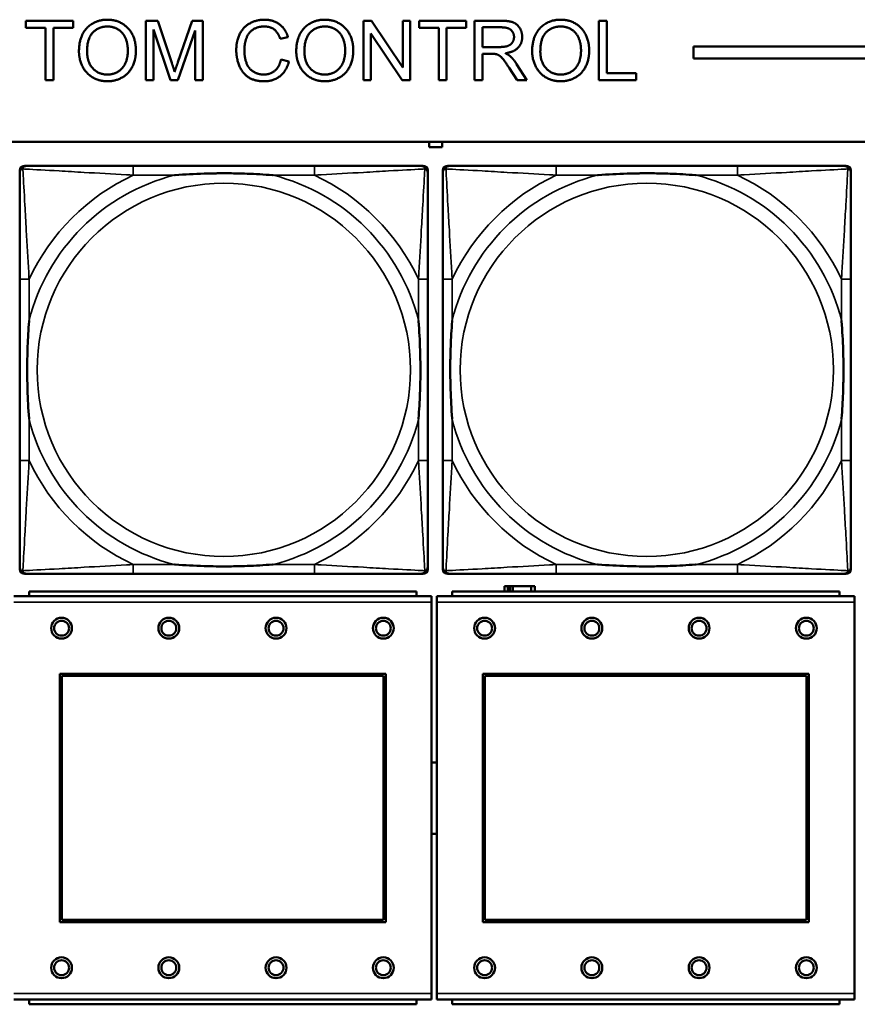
# Model space of a CAD drawing. Header units: inches. Extents: x 1.9 to 64.4, y 1.6 to 69.2.
# Tile 127 of 256: x 33.8 to 35.2, y 45.9 to 47.5. Entities that reach past the tile are written whole.
import ezdxf

# ---------------------------------------------------------------- set-up
doc = ezdxf.new("R2010")
doc.units = ezdxf.units.IN
doc.header["$MEASUREMENT"] = 0
doc.layers.add('Visible (ANSI)', color=7, linetype='Continuous', lineweight=50)
doc.layers.add('Visible Narrow (ANSI)', color=7, linetype='Continuous', lineweight=35)

msp = doc.modelspace()

# ---------------------------------------------------------------- linework, layer by layer
at = {"layer": 'Visible (ANSI)'}
for p, q in [((33.817, 47.5077), (33.817, 47.5195)), ((33.817, 47.5195), (33.8963, 47.5195)), ((33.8499, 47.5077), (33.817, 47.5077)), ((33.8499, 47.4195), (33.8499, 47.5077)), ((33.8963, 47.5077), (33.8632, 47.5077)), ((33.8632, 47.5077), (33.8632, 47.4195)), ((33.8963, 47.5195), (33.8963, 47.5077)), ((34.0181, 47.5195), (34.038, 47.5195)), ((34.0181, 47.4195), (34.0181, 47.5195)), ((34.0598, 47.4195), (34.0309, 47.5047)), ((34.0309, 47.5047), (34.0309, 47.4195)), ((34.038, 47.5195), (34.0617, 47.4487)), ((34.0719, 47.45), (34.0959, 47.5195)), ((34.0959, 47.5195), (34.1136, 47.5195)), ((34.1136, 47.5195), (34.1136, 47.4195)), ((34.3832, 47.5195), (34.3968, 47.5195)), ((34.3832, 47.4195), (34.3832, 47.5195)), ((34.3968, 47.5195), (34.4494, 47.441)), ((34.4494, 47.441), (34.4494, 47.5195)), ((34.4494, 47.5195), (34.462, 47.5195)), ((34.462, 47.5195), (34.462, 47.4195)), ((34.4767, 47.5077), (34.4767, 47.5195)), ((34.4767, 47.5195), (34.556, 47.5195)), ((34.5097, 47.5077), (34.4767, 47.5077)), ((34.5097, 47.4195), (34.5097, 47.5077)), ((34.556, 47.5077), (34.5229, 47.5077)), ((34.5229, 47.5077), (34.5229, 47.4195)), ((34.556, 47.5195), (34.556, 47.5077)), ((34.5698, 47.5195), (34.6142, 47.5195)), ((34.5698, 47.4195), (34.5698, 47.5195)), ((34.5831, 47.4754), (34.5831, 47.5085)), ((34.5831, 47.5085), (34.6147, 47.5085)), ((34.7786, 47.5195), (34.7919, 47.5195)), ((34.7786, 47.4195), (34.7786, 47.5195)), ((34.7919, 47.5195), (34.7919, 47.4314)), ((34.1009, 47.5032), (34.0717, 47.4195)), ((34.1009, 47.4195), (34.1009, 47.5032)), ((34.2566, 47.4922), (34.2436, 47.4891)), ((34.4485, 47.4195), (34.3959, 47.498)), ((34.3959, 47.498), (34.3959, 47.4195)), ((34.6115, 47.4754), (34.5831, 47.4754)), ((34.9375, 47.4563), (34.9375, 47.4763)), ((34.9375, 47.4763), (45.17, 47.4763)), ((34.245, 47.4547), (34.2583, 47.4513)), ((34.5984, 47.464), (34.5831, 47.464)), ((34.5831, 47.464), (34.5831, 47.4195)), ((45.17, 47.4563), (34.9375, 47.4563)), ((34.6413, 47.4195), (34.628, 47.4403)), ((34.6405, 47.4468), (34.6578, 47.4195)), ((34.7919, 47.4314), (34.8411, 47.4314)), ((34.8411, 47.4314), (34.8411, 47.4195)), ((33.8632, 47.4195), (33.8499, 47.4195)), ((34.0309, 47.4195), (34.0181, 47.4195)), ((34.0717, 47.4195), (34.0598, 47.4195)), ((34.1136, 47.4195), (34.1009, 47.4195)), ((34.3959, 47.4195), (34.3832, 47.4195)), ((34.462, 47.4195), (34.4485, 47.4195)), ((34.5229, 47.4195), (34.5097, 47.4195)), ((34.5831, 47.4195), (34.5698, 47.4195)), ((34.6578, 47.4195), (34.6413, 47.4195)), ((34.8411, 47.4195), (34.7786, 47.4195)), ((22.395, 47.3163), (45.17, 47.3163)), ((34.4934, 47.3071), (34.4934, 47.3163)), ((34.5154, 47.3071), (34.4934, 47.3071)), ((34.5154, 47.3163), (34.5154, 47.3071)), ((33.8144, 47.276), (33.8183, 47.276)), ((34.301, 47.276), (33.997, 47.276)), ((34.4797, 47.276), (34.4836, 47.276)), ((34.5244, 47.276), (34.5283, 47.276)), ((35.011, 47.276), (34.707, 47.276)), ((35.1897, 47.276), (35.1936, 47.276)), ((33.8065, 46.5989), (33.8065, 47.2681)), ((34.4915, 47.2681), (34.4915, 47.2642)), ((34.5165, 46.5989), (34.5165, 47.2681)), ((35.2015, 47.2681), (35.2015, 47.2642)), ((33.8065, 47.0855), (33.8065, 46.7815)), ((34.4915, 46.7815), (34.4915, 47.0855)), ((34.5165, 47.0855), (34.5165, 46.7815)), ((35.2015, 46.7815), (35.2015, 47.0855)), ((34.4915, 46.6028), (34.4915, 46.5989)), ((35.2015, 46.6028), (35.2015, 46.5989)), ((34.4836, 46.591), (33.8144, 46.591)), ((33.997, 46.591), (34.301, 46.591)), ((35.1936, 46.591), (34.5244, 46.591)), ((34.707, 46.591), (35.011, 46.591)), ((34.4722, 46.5614), (33.8222, 46.5614)), ((33.8222, 46.5534), (33.8222, 46.5614)), ((34.4722, 46.5614), (34.4722, 46.5534)), ((35.1822, 46.5614), (34.5322, 46.5614)), ((34.5322, 46.5534), (34.5322, 46.5614)), ((34.6257, 46.5706), (34.6199, 46.5706)), ((34.6199, 46.5706), (34.6199, 46.5614)), ((34.6257, 46.5706), (34.6297, 46.5706)), ((34.6257, 46.5614), (34.6257, 46.5706)), ((34.6297, 46.5614), (34.6297, 46.5706)), ((34.6297, 46.5706), (34.6338, 46.5706)), ((34.6338, 46.5706), (34.6338, 46.5614)), ((34.6338, 46.5706), (34.665, 46.5706)), ((34.665, 46.5706), (34.665, 46.5614)), ((34.6709, 46.5706), (34.665, 46.5706)), ((34.6709, 46.5614), (34.6709, 46.5706)), ((35.1822, 46.5614), (35.1822, 46.5534)), ((34.4977, 46.5534), (33.7967, 46.5534)), ((34.4977, 46.5534), (34.4977, 46.5434)), ((35.2077, 46.5534), (34.5067, 46.5534)), ((34.5067, 46.5434), (34.5067, 46.5534)), ((35.2077, 46.5534), (35.2077, 46.5434)), ((34.4977, 45.8864), (34.4977, 46.5434)), ((34.5067, 46.5434), (34.5067, 45.8864)), ((35.2077, 45.8864), (35.2077, 46.5434)), ((33.8737, 46.0064), (33.8737, 46.4234)), ((33.8737, 46.4234), (34.4207, 46.4234)), ((33.8773, 46.4198), (34.4171, 46.4198)), ((33.8773, 46.01), (33.8773, 46.4198)), ((34.4171, 46.4198), (34.4171, 46.01)), ((34.4207, 46.4234), (34.4207, 46.0064)), ((34.5837, 46.0064), (34.5837, 46.4234)), ((34.5837, 46.4234), (35.1307, 46.4234)), ((34.5873, 46.4198), (35.1271, 46.4198)), ((34.5873, 46.01), (34.5873, 46.4198)), ((35.1271, 46.4198), (35.1271, 46.01)), ((35.1307, 46.4234), (35.1307, 46.0064)), ((34.4207, 46.0064), (33.8737, 46.0064)), ((34.4171, 46.01), (33.8773, 46.01)), ((35.1307, 46.0064), (34.5837, 46.0064)), ((35.1271, 46.01), (34.5873, 46.01)), ((34.4977, 45.8864), (34.4977, 45.8764)), ((34.5067, 45.8764), (34.5067, 45.8864)), ((35.2077, 45.8864), (35.2077, 45.8764)), ((33.7967, 45.8764), (34.4977, 45.8764)), ((33.8222, 45.8764), (33.8222, 45.8684)), ((34.4722, 45.8684), (33.8222, 45.8684)), ((34.4722, 45.8684), (34.4722, 45.8764)), ((34.5067, 45.8764), (35.2077, 45.8764)), ((34.5322, 45.8764), (34.5322, 45.8684)), ((35.1822, 45.8684), (34.5322, 45.8684)), ((35.1822, 45.8684), (35.1822, 45.8764))]:
    msp.add_line(p, q, dxfattribs=at)
for centre, radius in [((33.8767, 46.4998), 0.0175), ((33.8767, 46.4998), 0.0125), ((34.0567, 46.4998), 0.0175), ((34.0567, 46.4998), 0.0125), ((34.2367, 46.4998), 0.0175), ((34.2367, 46.4998), 0.0125), ((34.4167, 46.4998), 0.0175), ((34.4167, 46.4998), 0.0125), ((34.5867, 46.4998), 0.0175), ((34.5867, 46.4998), 0.0125), ((34.7667, 46.4998), 0.0175), ((34.7667, 46.4998), 0.0125), ((34.9467, 46.4998), 0.0175), ((34.9467, 46.4998), 0.0125), ((35.1267, 46.4998), 0.0175), ((35.1267, 46.4998), 0.0125), ((33.8767, 45.9298), 0.0175), ((33.8767, 45.9298), 0.0125), ((34.0567, 45.9298), 0.0175), ((34.0567, 45.9298), 0.0125), ((34.2367, 45.9298), 0.0175), ((34.2367, 45.9298), 0.0125), ((34.4167, 45.9298), 0.0175), ((34.4167, 45.9298), 0.0125), ((34.5867, 45.9298), 0.0175), ((34.5867, 45.9298), 0.0125), ((34.7667, 45.9298), 0.0175), ((34.7667, 45.9298), 0.0125), ((34.9467, 45.9298), 0.0175), ((34.9467, 45.9298), 0.0125), ((35.1267, 45.9298), 0.0175), ((35.1267, 45.9298), 0.0125)]:
    msp.add_circle(centre, radius, dxfattribs=at)
for centre, radius, start, end in [((33.8144, 47.2681), 0.00787, 90, 180), ((33.8183, 47.2642), 0.0118, 90, 180), ((34.4797, 47.2642), 0.0118, 0, 90), ((34.4836, 47.2681), 0.00787, 0, 90), ((34.5244, 47.2681), 0.00787, 90, 180), ((34.5283, 47.2642), 0.0118, 90, 180), ((35.1897, 47.2642), 0.0118, 0, 90), ((35.1936, 47.2681), 0.00787, 0, 90), ((33.8183, 46.6028), 0.0118, 180, 270), ((33.8144, 46.5989), 0.00787, 180, 270), ((34.4797, 46.6028), 0.0118, 270, 360), ((34.4836, 46.5989), 0.00787, 270, 0), ((34.5283, 46.6028), 0.0118, 180, 270), ((34.5244, 46.5989), 0.00787, 180, 270), ((35.1897, 46.6028), 0.0118, 270, 360), ((35.1936, 46.5989), 0.00787, 270, 0), ((34.5024, 46.2144), 0.06, 85.9286, 94.5311), ((34.5024, 46.2144), 0.06, 265.4689, 274.0714)]:
    msp.add_arc(centre, radius, start, end, dxfattribs=at)
for points in [[(33.9059, 47.4682), (33.9059, 47.4932), (33.9326, 47.5213), (33.9537, 47.5213)], [(33.9537, 47.5213), (33.9676, 47.5213), (33.9899, 47.508), (34.0015, 47.4844), (34.0015, 47.4694)], [(34.1699, 47.4703), (34.1699, 47.4859), (34.1819, 47.5093), (34.2039, 47.5213), (34.2171, 47.5213)], [(34.2171, 47.5213), (34.2322, 47.5213), (34.2526, 47.506), (34.2566, 47.4922)], [(34.2706, 47.4682), (34.2706, 47.4932), (34.2974, 47.5213), (34.3185, 47.5213)], [(34.3185, 47.5213), (34.3324, 47.5213), (34.3546, 47.508), (34.3663, 47.4844), (34.3663, 47.4694)], [(34.6665, 47.4682), (34.6665, 47.4932), (34.6933, 47.5213), (34.7144, 47.5213)], [(34.7144, 47.5213), (34.7283, 47.5213), (34.7505, 47.508), (34.7622, 47.4844), (34.7622, 47.4694)], [(33.9195, 47.4681), (33.9195, 47.4907), (33.9398, 47.5099), (33.9538, 47.5099)], [(33.9538, 47.5099), (33.9637, 47.5099), (33.9796, 47.5), (33.9879, 47.4817), (33.9879, 47.4695)], [(34.2168, 47.5099), (34.2053, 47.5099), (34.1898, 47.4989), (34.1835, 47.4803), (34.1835, 47.4704)], [(34.2436, 47.4891), (34.2401, 47.5), (34.2269, 47.5099), (34.2168, 47.5099)], [(34.2843, 47.4681), (34.2843, 47.4907), (34.3046, 47.5099), (34.3186, 47.5099)], [(34.3186, 47.5099), (34.3285, 47.5099), (34.3444, 47.5), (34.3527, 47.4817), (34.3527, 47.4695)], [(34.6142, 47.5195), (34.6275, 47.5195), (34.6415, 47.5141), (34.6498, 47.5005), (34.6498, 47.4923)], [(34.6147, 47.5085), (34.6258, 47.5085), (34.6361, 47.4993), (34.6361, 47.4923)], [(34.6802, 47.4681), (34.6802, 47.4907), (34.7004, 47.5099), (34.7145, 47.5099)], [(34.7145, 47.5099), (34.7244, 47.5099), (34.7403, 47.5), (34.7485, 47.4817), (34.7485, 47.4695)], [(34.6361, 47.4923), (34.6361, 47.4875), (34.6308, 47.4791), (34.6206, 47.4754), (34.6115, 47.4754)], [(34.6498, 47.4923), (34.6498, 47.4816), (34.636, 47.467), (34.6216, 47.465)], [(33.9537, 47.4179), (33.9395, 47.4179), (33.9173, 47.4315), (33.9059, 47.4551), (33.9059, 47.4682)], [(33.9536, 47.4292), (33.9389, 47.4292), (33.9195, 47.45), (33.9195, 47.4681)], [(33.9879, 47.4695), (33.9879, 47.4502), (33.9686, 47.4292), (33.9536, 47.4292)], [(34.0015, 47.4694), (34.0015, 47.4542), (33.9892, 47.4302), (33.9667, 47.4179), (33.9537, 47.4179)], [(34.2169, 47.4179), (34.2008, 47.4179), (34.1805, 47.431), (34.1699, 47.456), (34.1699, 47.4703)], [(34.1835, 47.4704), (34.1835, 47.4577), (34.191, 47.4386), (34.2066, 47.4292), (34.2158, 47.4292)], [(34.2158, 47.4292), (34.2269, 47.4292), (34.2423, 47.442), (34.245, 47.4547)], [(34.3185, 47.4179), (34.3043, 47.4179), (34.2821, 47.4315), (34.2706, 47.4551), (34.2706, 47.4682)], [(34.3184, 47.4292), (34.3037, 47.4292), (34.2843, 47.45), (34.2843, 47.4681)], [(34.3527, 47.4695), (34.3527, 47.4502), (34.3334, 47.4292), (34.3184, 47.4292)], [(34.3663, 47.4694), (34.3663, 47.4542), (34.354, 47.4302), (34.3315, 47.4179), (34.3185, 47.4179)], [(34.6058, 47.4635), (34.6035, 47.464), (34.5984, 47.464)], [(34.628, 47.4403), (34.6222, 47.4493), (34.6148, 47.4589), (34.6088, 47.4628), (34.6058, 47.4635)], [(34.6216, 47.465), (34.6268, 47.4625), (34.6296, 47.4601)], [(34.6296, 47.4601), (34.6354, 47.4548), (34.6405, 47.4468)], [(34.7144, 47.4179), (34.7002, 47.4179), (34.678, 47.4315), (34.6665, 47.4551), (34.6665, 47.4682)], [(34.7143, 47.4292), (34.6996, 47.4292), (34.6802, 47.45), (34.6802, 47.4681)], [(34.7485, 47.4695), (34.7485, 47.4502), (34.7293, 47.4292), (34.7143, 47.4292)], [(34.7622, 47.4694), (34.7622, 47.4542), (34.7499, 47.4302), (34.7274, 47.4179), (34.7144, 47.4179)], [(34.0617, 47.4487), (34.065, 47.4388), (34.0665, 47.4339)], [(34.0665, 47.4339), (34.0682, 47.4394), (34.0719, 47.45)], [(34.2583, 47.4513), (34.2541, 47.435), (34.2325, 47.4179), (34.2169, 47.4179)]]:
    msp.add_open_spline(points, degree=2, dxfattribs=at)
for points, knots in [([(33.997, 47.276), (33.9935, 47.276), (33.9899, 47.276), (33.9863, 47.276), (33.9531, 47.276), (33.9194, 47.276), (33.8885, 47.276), (33.8616, 47.276), (33.836, 47.276), (33.8226, 47.276), (33.821, 47.276), (33.8195, 47.276), (33.8183, 47.276)], [0, 0, 0, 0, 0.0272471, 0.0272471, 0.0272471, 0.2790553, 0.2790553, 0.2790553, 0.4988354, 0.4988354, 0.4988354, 0.5252205, 0.5252205, 0.5252205, 0.5252205]), ([(34.4797, 47.276), (34.4648, 47.276), (34.4232, 47.276), (34.3826, 47.276), (34.356, 47.276), (34.3282, 47.276), (34.301, 47.276)], [-0.5252205, -0.5252205, -0.5252205, -0.5252205, -0.20743, -0.20743, -0.20743, 0, 0, 0, 0]), ([(34.707, 47.276), (34.7035, 47.276), (34.6999, 47.276), (34.6963, 47.276), (34.6631, 47.276), (34.6294, 47.276), (34.5985, 47.276), (34.5716, 47.276), (34.546, 47.276), (34.5326, 47.276), (34.531, 47.276), (34.5295, 47.276), (34.5283, 47.276)], [0, 0, 0, 0, 0.0272471, 0.0272471, 0.0272471, 0.2790553, 0.2790553, 0.2790553, 0.4988354, 0.4988354, 0.4988354, 0.5252205, 0.5252205, 0.5252205, 0.5252205]), ([(35.1897, 47.276), (35.1748, 47.276), (35.1332, 47.276), (35.0926, 47.276), (35.066, 47.276), (35.0382, 47.276), (35.011, 47.276)], [-0.5252205, -0.5252205, -0.5252205, -0.5252205, -0.20743, -0.20743, -0.20743, 0, 0, 0, 0]), ([(33.8065, 47.2642), (33.8065, 47.2493), (33.8065, 47.2077), (33.8065, 47.1671), (33.8065, 47.1405), (33.8065, 47.1127), (33.8065, 47.0855)], [-0.5252205, -0.5252205, -0.5252205, -0.5252205, -0.20743, -0.20743, -0.20743, 0, 0, 0, 0]), ([(34.0663, 47.2603), (34.0667, 47.2603), (34.0671, 47.2603), (34.0836, 47.2616), (34.0997, 47.2624), (34.1227, 47.2631), (34.1294, 47.2633), (34.1385, 47.2634), (34.141, 47.2634), (34.1451, 47.2634), (34.1467, 47.2634), (34.1498, 47.2634), (34.1513, 47.2634), (34.1549, 47.2634), (34.157, 47.2634), (34.1631, 47.2634), (34.1673, 47.2633), (34.177, 47.2631), (34.1826, 47.2629), (34.2024, 47.2622), (34.2164, 47.2614), (34.2309, 47.2603), (34.2313, 47.2603), (34.2318, 47.2603)], [-0.416114, -0.416114, -0.416114, -0.416114, -0.4127691, -0.4127691, -0.2896446, -0.2896446, -0.2388934, -0.2388934, -0.2201881, -0.2201881, -0.2080204, -0.2080204, -0.196499, -0.196499, -0.1809939, -0.1809939, -0.149741, -0.149741, -0.1073162, -0.1073162, 0, 0, 0.0033356, 0.0033356, 0.0033356, 0.0033356]), ([(34.4915, 47.0855), (34.4915, 47.089), (34.4915, 47.0926), (34.4915, 47.0962), (34.4915, 47.1294), (34.4915, 47.1631), (34.4915, 47.194), (34.4915, 47.2209), (34.4915, 47.2465), (34.4915, 47.2599), (34.4915, 47.2615), (34.4915, 47.263), (34.4915, 47.2642)], [0, 0, 0, 0, 0.0272471, 0.0272471, 0.0272471, 0.2790553, 0.2790553, 0.2790553, 0.4988354, 0.4988354, 0.4988354, 0.5252205, 0.5252205, 0.5252205, 0.5252205]), ([(34.5165, 47.2642), (34.5165, 47.2493), (34.5165, 47.2077), (34.5165, 47.1671), (34.5165, 47.1405), (34.5165, 47.1127), (34.5165, 47.0855)], [-0.5252205, -0.5252205, -0.5252205, -0.5252205, -0.20743, -0.20743, -0.20743, 0, 0, 0, 0]), ([(34.7763, 47.2603), (34.7767, 47.2603), (34.7771, 47.2603), (34.7936, 47.2616), (34.8097, 47.2624), (34.8327, 47.2631), (34.8394, 47.2633), (34.8485, 47.2634), (34.851, 47.2634), (34.8551, 47.2634), (34.8567, 47.2634), (34.8598, 47.2634), (34.8613, 47.2634), (34.8649, 47.2634), (34.867, 47.2634), (34.8731, 47.2634), (34.8773, 47.2633), (34.887, 47.2631), (34.8926, 47.2629), (34.9124, 47.2622), (34.9264, 47.2614), (34.9409, 47.2603), (34.9413, 47.2603), (34.9418, 47.2603)], [-0.416114, -0.416114, -0.416114, -0.416114, -0.4127691, -0.4127691, -0.2896446, -0.2896446, -0.2388934, -0.2388934, -0.2201881, -0.2201881, -0.2080204, -0.2080204, -0.196499, -0.196499, -0.1809939, -0.1809939, -0.149741, -0.149741, -0.1073162, -0.1073162, 0, 0, 0.0033356, 0.0033356, 0.0033356, 0.0033356]), ([(35.2015, 47.0855), (35.2015, 47.089), (35.2015, 47.0926), (35.2015, 47.0962), (35.2015, 47.1294), (35.2015, 47.1631), (35.2015, 47.194), (35.2015, 47.2209), (35.2015, 47.2465), (35.2015, 47.2599), (35.2015, 47.2615), (35.2015, 47.263), (35.2015, 47.2642)], [0, 0, 0, 0, 0.0272471, 0.0272471, 0.0272471, 0.2790553, 0.2790553, 0.2790553, 0.4988354, 0.4988354, 0.4988354, 0.5252205, 0.5252205, 0.5252205, 0.5252205]), ([(33.8222, 46.8508), (33.8222, 46.8512), (33.8222, 46.8516), (33.8209, 46.8681), (33.8201, 46.8842), (33.8194, 46.9071), (33.8192, 46.9138), (33.8191, 46.923), (33.8191, 46.9255), (33.8191, 46.9296), (33.8191, 46.9312), (33.8191, 46.9343), (33.8191, 46.9358), (33.8191, 46.9394), (33.8191, 46.9415), (33.8191, 46.9476), (33.8192, 46.9518), (33.8194, 46.9615), (33.8196, 46.9671), (33.8203, 46.9869), (33.8211, 47.0009), (33.8222, 47.0154), (33.8222, 47.0158), (33.8222, 47.0162)], [-0.416114, -0.416114, -0.416114, -0.416114, -0.4127691, -0.4127691, -0.2896446, -0.2896446, -0.2388934, -0.2388934, -0.2201881, -0.2201881, -0.2080204, -0.2080204, -0.196499, -0.196499, -0.1809939, -0.1809939, -0.149741, -0.149741, -0.1073162, -0.1073162, 0, 0, 0.0033356, 0.0033356, 0.0033356, 0.0033356]), ([(34.4758, 47.0162), (34.4758, 47.0158), (34.4758, 47.0154), (34.4771, 46.9989), (34.4779, 46.9828), (34.4787, 46.9599), (34.4788, 46.9532), (34.4789, 46.944), (34.4789, 46.9415), (34.4789, 46.9374), (34.479, 46.9358), (34.479, 46.9327), (34.479, 46.9312), (34.4789, 46.9276), (34.4789, 46.9256), (34.4789, 46.9194), (34.4788, 46.9152), (34.4786, 46.9055), (34.4784, 46.8999), (34.4777, 46.8802), (34.4769, 46.8661), (34.4758, 46.8516), (34.4758, 46.8512), (34.4758, 46.8508)], [-0.416114, -0.416114, -0.416114, -0.416114, -0.4127691, -0.4127691, -0.2896446, -0.2896446, -0.2388934, -0.2388934, -0.2201881, -0.2201881, -0.2080204, -0.2080204, -0.196499, -0.196499, -0.1809939, -0.1809939, -0.149741, -0.149741, -0.1073162, -0.1073162, 0, 0, 0.0033356, 0.0033356, 0.0033356, 0.0033356]), ([(34.5322, 46.8508), (34.5322, 46.8512), (34.5322, 46.8516), (34.5309, 46.8681), (34.5301, 46.8842), (34.5294, 46.9071), (34.5292, 46.9138), (34.5291, 46.923), (34.5291, 46.9255), (34.5291, 46.9296), (34.5291, 46.9312), (34.5291, 46.9343), (34.5291, 46.9358), (34.5291, 46.9394), (34.5291, 46.9415), (34.5291, 46.9476), (34.5292, 46.9518), (34.5294, 46.9615), (34.5296, 46.9671), (34.5303, 46.9869), (34.5311, 47.0009), (34.5322, 47.0154), (34.5322, 47.0158), (34.5322, 47.0162)], [-0.416114, -0.416114, -0.416114, -0.416114, -0.4127691, -0.4127691, -0.2896446, -0.2896446, -0.2388934, -0.2388934, -0.2201881, -0.2201881, -0.2080204, -0.2080204, -0.196499, -0.196499, -0.1809939, -0.1809939, -0.149741, -0.149741, -0.1073162, -0.1073162, 0, 0, 0.0033356, 0.0033356, 0.0033356, 0.0033356]), ([(35.1858, 47.0162), (35.1858, 47.0158), (35.1858, 47.0154), (35.1871, 46.9989), (35.1879, 46.9828), (35.1887, 46.9599), (35.1888, 46.9532), (35.1889, 46.944), (35.1889, 46.9415), (35.1889, 46.9374), (35.189, 46.9358), (35.189, 46.9327), (35.189, 46.9312), (35.1889, 46.9276), (35.1889, 46.9256), (35.1889, 46.9194), (35.1888, 46.9152), (35.1886, 46.9055), (35.1884, 46.8999), (35.1877, 46.8802), (35.1869, 46.8661), (35.1858, 46.8516), (35.1858, 46.8512), (35.1858, 46.8508)], [-0.416114, -0.416114, -0.416114, -0.416114, -0.4127691, -0.4127691, -0.2896446, -0.2896446, -0.2388934, -0.2388934, -0.2201881, -0.2201881, -0.2080204, -0.2080204, -0.196499, -0.196499, -0.1809939, -0.1809939, -0.149741, -0.149741, -0.1073162, -0.1073162, 0, 0, 0.0033356, 0.0033356, 0.0033356, 0.0033356]), ([(33.8065, 46.7815), (33.8065, 46.7543), (33.8065, 46.7265), (33.8065, 46.6999), (33.8065, 46.6593), (33.8065, 46.6177), (33.8065, 46.6028)], [3.9382945, 3.9382945, 3.9382945, 3.9382945, 4.1457245, 4.1457245, 4.1457245, 4.463515, 4.463515, 4.463515, 4.463515]), ([(34.4915, 46.6028), (34.4915, 46.6177), (34.4915, 46.6593), (34.4915, 46.6999), (34.4915, 46.7265), (34.4915, 46.7543), (34.4915, 46.7815)], [-0.5252205, -0.5252205, -0.5252205, -0.5252205, -0.20743, -0.20743, -0.20743, 0, 0, 0, 0]), ([(34.5165, 46.7815), (34.5165, 46.7543), (34.5165, 46.7265), (34.5165, 46.6999), (34.5165, 46.6593), (34.5165, 46.6177), (34.5165, 46.6028)], [3.9382945, 3.9382945, 3.9382945, 3.9382945, 4.1457245, 4.1457245, 4.1457245, 4.463515, 4.463515, 4.463515, 4.463515]), ([(35.2015, 46.6028), (35.2015, 46.6177), (35.2015, 46.6593), (35.2015, 46.6999), (35.2015, 46.7265), (35.2015, 46.7543), (35.2015, 46.7815)], [-0.5252205, -0.5252205, -0.5252205, -0.5252205, -0.20743, -0.20743, -0.20743, 0, 0, 0, 0]), ([(34.2318, 46.6067), (34.2313, 46.6067), (34.2309, 46.6067), (34.2164, 46.6056), (34.2024, 46.6048), (34.1826, 46.6041), (34.177, 46.6039), (34.1673, 46.6037), (34.1631, 46.6036), (34.157, 46.6036), (34.1549, 46.6036), (34.1513, 46.6036), (34.1498, 46.6036), (34.1467, 46.6036), (34.1451, 46.6036), (34.141, 46.6036), (34.1385, 46.6036), (34.1294, 46.6037), (34.1227, 46.6039), (34.0997, 46.6046), (34.0836, 46.6054), (34.0671, 46.6067), (34.0667, 46.6067), (34.0663, 46.6067)], [-0.4149464, -0.4149464, -0.4149464, -0.4149464, -0.41162, -0.41162, -0.3046026, -0.3046026, -0.2622958, -0.2622958, -0.23113, -0.23113, -0.215668, -0.215668, -0.2041787, -0.2041787, -0.1920448, -0.1920448, -0.1733916, -0.1733916, -0.1227817, -0.1227817, 0, 0, 0.0033356, 0.0033356, 0.0033356, 0.0033356]), ([(34.9418, 46.6067), (34.9413, 46.6067), (34.9409, 46.6067), (34.9264, 46.6056), (34.9124, 46.6048), (34.8926, 46.6041), (34.887, 46.6039), (34.8773, 46.6037), (34.8731, 46.6036), (34.867, 46.6036), (34.8649, 46.6036), (34.8613, 46.6036), (34.8598, 46.6036), (34.8567, 46.6036), (34.8551, 46.6036), (34.851, 46.6036), (34.8485, 46.6036), (34.8394, 46.6037), (34.8327, 46.6039), (34.8097, 46.6046), (34.7936, 46.6054), (34.7771, 46.6067), (34.7767, 46.6067), (34.7763, 46.6067)], [-0.4149464, -0.4149464, -0.4149464, -0.4149464, -0.41162, -0.41162, -0.3046026, -0.3046026, -0.2622958, -0.2622958, -0.23113, -0.23113, -0.215668, -0.215668, -0.2041787, -0.2041787, -0.1920448, -0.1920448, -0.1733916, -0.1733916, -0.1227817, -0.1227817, 0, 0, 0.0033356, 0.0033356, 0.0033356, 0.0033356]), ([(33.8183, 46.591), (33.8332, 46.591), (33.8748, 46.591), (33.9154, 46.591), (33.942, 46.591), (33.9698, 46.591), (33.997, 46.591)], [-0.5252205, -0.5252205, -0.5252205, -0.5252205, -0.20743, -0.20743, -0.20743, 0, 0, 0, 0]), ([(34.301, 46.591), (34.3282, 46.591), (34.356, 46.591), (34.3826, 46.591), (34.4232, 46.591), (34.4648, 46.591), (34.4797, 46.591)], [3.9382945, 3.9382945, 3.9382945, 3.9382945, 4.1457245, 4.1457245, 4.1457245, 4.463515, 4.463515, 4.463515, 4.463515]), ([(34.5283, 46.591), (34.5432, 46.591), (34.5848, 46.591), (34.6254, 46.591), (34.652, 46.591), (34.6798, 46.591), (34.707, 46.591)], [-0.5252205, -0.5252205, -0.5252205, -0.5252205, -0.20743, -0.20743, -0.20743, 0, 0, 0, 0]), ([(35.011, 46.591), (35.0382, 46.591), (35.066, 46.591), (35.0926, 46.591), (35.1332, 46.591), (35.1748, 46.591), (35.1897, 46.591)], [3.9382945, 3.9382945, 3.9382945, 3.9382945, 4.1457245, 4.1457245, 4.1457245, 4.463515, 4.463515, 4.463515, 4.463515])]:
    msp.add_open_spline(points, degree=3, knots=knots, dxfattribs=at)
at = {"layer": 'Visible Narrow (ANSI)'}
for p, q in [((33.997, 47.276), (33.997, 47.2603)), ((34.301, 47.276), (34.301, 47.2603)), ((34.707, 47.276), (34.707, 47.2603)), ((35.011, 47.276), (35.011, 47.2603)), ((33.997, 47.2603), (34.0663, 47.2603)), ((34.2318, 47.2603), (34.301, 47.2603)), ((34.707, 47.2603), (34.7763, 47.2603)), ((34.9418, 47.2603), (35.011, 47.2603)), ((33.8222, 47.0855), (33.8065, 47.0855)), ((33.8222, 47.0162), (33.8222, 47.0855)), ((34.4915, 47.0855), (34.4758, 47.0855)), ((34.4758, 47.0855), (34.4758, 47.0162)), ((34.5322, 47.0855), (34.5165, 47.0855)), ((34.5322, 47.0162), (34.5322, 47.0855)), ((35.2015, 47.0855), (35.1858, 47.0855)), ((35.1858, 47.0855), (35.1858, 47.0162)), ((33.8222, 46.7815), (33.8222, 46.8508)), ((34.4758, 46.8508), (34.4758, 46.7815)), ((34.5322, 46.7815), (34.5322, 46.8508)), ((35.1858, 46.8508), (35.1858, 46.7815)), ((33.8222, 46.7815), (33.8065, 46.7815)), ((34.4915, 46.7815), (34.4758, 46.7815)), ((34.5322, 46.7815), (34.5165, 46.7815)), ((35.2015, 46.7815), (35.1858, 46.7815)), ((33.997, 46.6067), (33.997, 46.591)), ((34.0663, 46.6067), (33.997, 46.6067)), ((34.301, 46.6067), (34.2318, 46.6067)), ((34.301, 46.6067), (34.301, 46.591)), ((34.707, 46.6067), (34.707, 46.591)), ((34.7763, 46.6067), (34.707, 46.6067)), ((35.011, 46.6067), (34.9418, 46.6067)), ((35.011, 46.6067), (35.011, 46.591)), ((33.7967, 46.5434), (34.4977, 46.5434)), ((34.5067, 46.5434), (35.2077, 46.5434)), ((34.4977, 45.8864), (33.7967, 45.8864)), ((35.2077, 45.8864), (34.5067, 45.8864))]:
    msp.add_line(p, q, dxfattribs=at)
for centre in [(34.149, 46.9335), (34.859, 46.9335)]:
    msp.add_circle(centre, 0.3133, dxfattribs=at)
for centre, radius, start, end in [((34.149, 46.9335), 0.3371, 104.2103, 165.7897), ((34.149, 46.9335), 0.3604, 114.9407, 155.0593), ((34.149, 46.9335), 0.3371, 14.2103, 75.7897), ((34.149, 46.9335), 0.3604, 24.9407, 65.0593), ((34.859, 46.9335), 0.3371, 104.2103, 165.7897), ((34.859, 46.9335), 0.3604, 114.9407, 155.0593), ((34.859, 46.9335), 0.3371, 14.2103, 75.7897), ((34.859, 46.9335), 0.3604, 24.9407, 65.0593), ((34.149, 46.9335), 0.3371, 194.2103, 255.7897), ((34.149, 46.9335), 0.3371, 284.2103, 345.7897), ((34.859, 46.9335), 0.3371, 194.2103, 255.7897), ((34.859, 46.9335), 0.3371, 284.2103, 345.7897), ((34.149, 46.9335), 0.3604, 204.9407, 245.0593), ((34.149, 46.9335), 0.3604, 294.9407, 335.0593), ((34.859, 46.9335), 0.3604, 204.9407, 245.0593), ((34.859, 46.9335), 0.3604, 294.9407, 335.0593)]:
    msp.add_arc(centre, radius, start, end, dxfattribs=at)
for points, knots in [([(33.8118, 47.2707), (33.812, 47.2713), (33.8122, 47.2719), (33.8127, 47.2729), (33.813, 47.2734), (33.8136, 47.2741), (33.8139, 47.2744), (33.8143, 47.2747), (33.8144, 47.2748), (33.8148, 47.2751), (33.8151, 47.2752), (33.8157, 47.2755), (33.8161, 47.2757), (33.8171, 47.2759), (33.8177, 47.276), (33.8183, 47.276)], [-0.00012419, -0.00012419, -0.00012419, -0.00012419, 0.00449537, 0.00449537, 0.00977487, 0.00977487, 0.01307456, 0.01307456, 0.0147244, 0.0147244, 0.01736415, 0.01736415, 0.02158775, 0.02158775, 0.02627331, 0.02627331, 0.02627331, 0.02627331]), ([(34.4797, 47.276), (34.4803, 47.276), (34.4809, 47.2759), (34.4819, 47.2757), (34.4823, 47.2755), (34.483, 47.2752), (34.4832, 47.2751), (34.4836, 47.2748), (34.4837, 47.2747), (34.4841, 47.2744), (34.4844, 47.2741), (34.485, 47.2734), (34.4853, 47.2729), (34.4858, 47.2719), (34.4861, 47.2713), (34.4862, 47.2707)], [-0.02627331, -0.02627331, -0.02627331, -0.02627331, -0.02158775, -0.02158775, -0.01736415, -0.01736415, -0.0147244, -0.0147244, -0.01307456, -0.01307456, -0.00977487, -0.00977487, -0.00449537, -0.00449537, 0.00012419, 0.00012419, 0.00012419, 0.00012419]), ([(34.5218, 47.2707), (34.522, 47.2713), (34.5222, 47.2719), (34.5227, 47.2729), (34.523, 47.2734), (34.5236, 47.2741), (34.5239, 47.2744), (34.5243, 47.2747), (34.5244, 47.2748), (34.5248, 47.2751), (34.5251, 47.2752), (34.5257, 47.2755), (34.5261, 47.2757), (34.5271, 47.2759), (34.5277, 47.276), (34.5283, 47.276)], [-0.00012419, -0.00012419, -0.00012419, -0.00012419, 0.00449537, 0.00449537, 0.00977487, 0.00977487, 0.01307456, 0.01307456, 0.0147244, 0.0147244, 0.01736415, 0.01736415, 0.02158775, 0.02158775, 0.02627331, 0.02627331, 0.02627331, 0.02627331]), ([(35.1897, 47.276), (35.1903, 47.276), (35.1909, 47.2759), (35.1919, 47.2757), (35.1923, 47.2755), (35.193, 47.2752), (35.1932, 47.2751), (35.1936, 47.2748), (35.1937, 47.2747), (35.1941, 47.2744), (35.1944, 47.2741), (35.195, 47.2734), (35.1953, 47.2729), (35.1958, 47.2719), (35.1961, 47.2713), (35.1962, 47.2707)], [-0.02627331, -0.02627331, -0.02627331, -0.02627331, -0.02158775, -0.02158775, -0.01736415, -0.01736415, -0.0147244, -0.0147244, -0.01307456, -0.01307456, -0.00977487, -0.00977487, -0.00449537, -0.00449537, 0.00012419, 0.00012419, 0.00012419, 0.00012419]), ([(33.8065, 47.2642), (33.8065, 47.2648), (33.8066, 47.2654), (33.8068, 47.2664), (33.807, 47.2668), (33.8073, 47.2675), (33.8074, 47.2677), (33.8077, 47.2681), (33.8078, 47.2682), (33.8081, 47.2686), (33.8084, 47.2689), (33.8091, 47.2695), (33.8096, 47.2698), (33.8107, 47.2703), (33.8112, 47.2706), (33.8118, 47.2707)], [-0.02627331, -0.02627331, -0.02627331, -0.02627331, -0.02158775, -0.02158775, -0.01736415, -0.01736415, -0.0147244, -0.0147244, -0.01307456, -0.01307456, -0.00977487, -0.00977487, -0.00449537, -0.00449537, 0.00012419, 0.00012419, 0.00012419, 0.00012419]), ([(33.8222, 47.0855), (33.822, 47.0892), (33.8218, 47.093), (33.8203, 47.1203), (33.8189, 47.1445), (33.8167, 47.1824), (33.8159, 47.1964), (33.8139, 47.2316), (33.8128, 47.2518), (33.812, 47.2672), (33.8119, 47.269), (33.8118, 47.2707)], [0, 0, 0, 0, 0.0278591, 0.0278591, 0.201273, 0.201273, 0.3066357, 0.3066357, 0.475216, 0.475216, 0.5007189, 0.5007189, 0.5007189, 0.5007189]), ([(33.8118, 47.2707), (33.8135, 47.2706), (33.8153, 47.2705), (33.8307, 47.2697), (33.8509, 47.2687), (33.8861, 47.2667), (33.9001, 47.2658), (33.938, 47.2636), (33.9622, 47.2622), (33.9895, 47.2607), (33.9933, 47.2605), (33.997, 47.2603)], [-0.5007189, -0.5007189, -0.5007189, -0.5007189, -0.475216, -0.475216, -0.3066357, -0.3066357, -0.201273, -0.201273, -0.0278591, -0.0278591, 0, 0, 0, 0]), ([(34.301, 47.2603), (34.3047, 47.2605), (34.3085, 47.2607), (34.3358, 47.2622), (34.36, 47.2636), (34.3979, 47.2658), (34.4119, 47.2667), (34.4472, 47.2687), (34.4673, 47.2697), (34.4827, 47.2705), (34.4845, 47.2706), (34.4862, 47.2707)], [0, 0, 0, 0, 0.0278591, 0.0278591, 0.201273, 0.201273, 0.3066357, 0.3066357, 0.475216, 0.475216, 0.5007189, 0.5007189, 0.5007189, 0.5007189]), ([(34.4862, 47.2707), (34.4862, 47.269), (34.4861, 47.2672), (34.4852, 47.2518), (34.4842, 47.2316), (34.4822, 47.1964), (34.4813, 47.1824), (34.4791, 47.1445), (34.4777, 47.1203), (34.4762, 47.093), (34.476, 47.0892), (34.4758, 47.0855)], [-0.5007189, -0.5007189, -0.5007189, -0.5007189, -0.475216, -0.475216, -0.3066357, -0.3066357, -0.201273, -0.201273, -0.0278591, -0.0278591, 0, 0, 0, 0]), ([(34.4862, 47.2707), (34.4868, 47.2706), (34.4874, 47.2703), (34.4884, 47.2698), (34.4889, 47.2695), (34.4896, 47.2689), (34.4899, 47.2686), (34.4902, 47.2682), (34.4903, 47.2681), (34.4906, 47.2677), (34.4907, 47.2675), (34.491, 47.2668), (34.4912, 47.2664), (34.4915, 47.2654), (34.4915, 47.2648), (34.4915, 47.2642)], [-0.00012419, -0.00012419, -0.00012419, -0.00012419, 0.00449537, 0.00449537, 0.00977487, 0.00977487, 0.01307456, 0.01307456, 0.0147244, 0.0147244, 0.01736415, 0.01736415, 0.02158775, 0.02158775, 0.02627331, 0.02627331, 0.02627331, 0.02627331]), ([(34.5165, 47.2642), (34.5165, 47.2648), (34.5166, 47.2654), (34.5168, 47.2664), (34.517, 47.2668), (34.5173, 47.2675), (34.5174, 47.2677), (34.5177, 47.2681), (34.5178, 47.2682), (34.5181, 47.2686), (34.5184, 47.2689), (34.5191, 47.2695), (34.5196, 47.2698), (34.5207, 47.2703), (34.5212, 47.2706), (34.5218, 47.2707)], [-0.02627331, -0.02627331, -0.02627331, -0.02627331, -0.02158775, -0.02158775, -0.01736415, -0.01736415, -0.0147244, -0.0147244, -0.01307456, -0.01307456, -0.00977487, -0.00977487, -0.00449537, -0.00449537, 0.00012419, 0.00012419, 0.00012419, 0.00012419]), ([(34.5322, 47.0855), (34.532, 47.0892), (34.5318, 47.093), (34.5303, 47.1203), (34.5289, 47.1445), (34.5267, 47.1824), (34.5259, 47.1964), (34.5239, 47.2316), (34.5228, 47.2518), (34.522, 47.2672), (34.5219, 47.269), (34.5218, 47.2707)], [0, 0, 0, 0, 0.0278591, 0.0278591, 0.201273, 0.201273, 0.3066357, 0.3066357, 0.475216, 0.475216, 0.5007189, 0.5007189, 0.5007189, 0.5007189]), ([(34.5218, 47.2707), (34.5235, 47.2706), (34.5253, 47.2705), (34.5407, 47.2697), (34.5609, 47.2687), (34.5961, 47.2667), (34.6101, 47.2658), (34.648, 47.2636), (34.6722, 47.2622), (34.6995, 47.2607), (34.7033, 47.2605), (34.707, 47.2603)], [-0.5007189, -0.5007189, -0.5007189, -0.5007189, -0.475216, -0.475216, -0.3066357, -0.3066357, -0.201273, -0.201273, -0.0278591, -0.0278591, 0, 0, 0, 0]), ([(35.011, 47.2603), (35.0147, 47.2605), (35.0185, 47.2607), (35.0458, 47.2622), (35.07, 47.2636), (35.1079, 47.2658), (35.1219, 47.2667), (35.1572, 47.2687), (35.1773, 47.2697), (35.1927, 47.2705), (35.1945, 47.2706), (35.1962, 47.2707)], [0, 0, 0, 0, 0.0278591, 0.0278591, 0.201273, 0.201273, 0.3066357, 0.3066357, 0.475216, 0.475216, 0.5007189, 0.5007189, 0.5007189, 0.5007189]), ([(35.1962, 47.2707), (35.1962, 47.269), (35.1961, 47.2672), (35.1952, 47.2518), (35.1942, 47.2316), (35.1922, 47.1964), (35.1913, 47.1824), (35.1891, 47.1445), (35.1877, 47.1203), (35.1862, 47.093), (35.186, 47.0892), (35.1858, 47.0855)], [-0.5007189, -0.5007189, -0.5007189, -0.5007189, -0.475216, -0.475216, -0.3066357, -0.3066357, -0.201273, -0.201273, -0.0278591, -0.0278591, 0, 0, 0, 0]), ([(35.1962, 47.2707), (35.1968, 47.2706), (35.1974, 47.2703), (35.1984, 47.2698), (35.1989, 47.2695), (35.1996, 47.2689), (35.1999, 47.2686), (35.2002, 47.2682), (35.2003, 47.2681), (35.2006, 47.2677), (35.2007, 47.2675), (35.201, 47.2668), (35.2012, 47.2664), (35.2015, 47.2654), (35.2015, 47.2648), (35.2015, 47.2642)], [-0.00012419, -0.00012419, -0.00012419, -0.00012419, 0.00449537, 0.00449537, 0.00977487, 0.00977487, 0.01307456, 0.01307456, 0.0147244, 0.0147244, 0.01736415, 0.01736415, 0.02158775, 0.02158775, 0.02627331, 0.02627331, 0.02627331, 0.02627331]), ([(33.8118, 46.5963), (33.8119, 46.598), (33.812, 46.5998), (33.8128, 46.6152), (33.8139, 46.6354), (33.8159, 46.6706), (33.8167, 46.6846), (33.8189, 46.7225), (33.8203, 46.7467), (33.8218, 46.774), (33.822, 46.7778), (33.8222, 46.7815)], [-4.4390134, -4.4390134, -4.4390134, -4.4390134, -4.4135105, -4.4135105, -4.2449302, -4.2449302, -4.1395675, -4.1395675, -3.9661536, -3.9661536, -3.9382945, -3.9382945, -3.9382945, -3.9382945]), ([(34.4758, 46.7815), (34.476, 46.7778), (34.4762, 46.774), (34.4777, 46.7467), (34.4791, 46.7225), (34.4813, 46.6846), (34.4822, 46.6706), (34.4842, 46.6354), (34.4852, 46.6152), (34.4861, 46.5998), (34.4862, 46.598), (34.4862, 46.5963)], [0, 0, 0, 0, 0.0278591, 0.0278591, 0.201273, 0.201273, 0.3066357, 0.3066357, 0.475216, 0.475216, 0.5007189, 0.5007189, 0.5007189, 0.5007189]), ([(34.5218, 46.5963), (34.5219, 46.598), (34.522, 46.5998), (34.5228, 46.6152), (34.5239, 46.6354), (34.5259, 46.6706), (34.5267, 46.6846), (34.5289, 46.7225), (34.5303, 46.7467), (34.5318, 46.774), (34.532, 46.7778), (34.5322, 46.7815)], [-4.4390134, -4.4390134, -4.4390134, -4.4390134, -4.4135105, -4.4135105, -4.2449302, -4.2449302, -4.1395675, -4.1395675, -3.9661536, -3.9661536, -3.9382945, -3.9382945, -3.9382945, -3.9382945]), ([(35.1858, 46.7815), (35.186, 46.7778), (35.1862, 46.774), (35.1877, 46.7467), (35.1891, 46.7225), (35.1913, 46.6846), (35.1922, 46.6706), (35.1942, 46.6354), (35.1952, 46.6152), (35.1961, 46.5998), (35.1962, 46.598), (35.1962, 46.5963)], [0, 0, 0, 0, 0.0278591, 0.0278591, 0.201273, 0.201273, 0.3066357, 0.3066357, 0.475216, 0.475216, 0.5007189, 0.5007189, 0.5007189, 0.5007189]), ([(33.8118, 46.5963), (33.8112, 46.5964), (33.8107, 46.5967), (33.8096, 46.5972), (33.8091, 46.5975), (33.8084, 46.5981), (33.8081, 46.5984), (33.8078, 46.5988), (33.8077, 46.5989), (33.8074, 46.5993), (33.8073, 46.5995), (33.807, 46.6002), (33.8068, 46.6006), (33.8066, 46.6016), (33.8065, 46.6022), (33.8065, 46.6028)], [-0.00012419, -0.00012419, -0.00012419, -0.00012419, 0.00449537, 0.00449537, 0.00977487, 0.00977487, 0.01307456, 0.01307456, 0.0147244, 0.0147244, 0.01736415, 0.01736415, 0.02158775, 0.02158775, 0.02627331, 0.02627331, 0.02627331, 0.02627331]), ([(33.997, 46.6067), (33.9933, 46.6065), (33.9895, 46.6063), (33.9622, 46.6048), (33.938, 46.6034), (33.9001, 46.6012), (33.8861, 46.6003), (33.8509, 46.5984), (33.8307, 46.5973), (33.8153, 46.5965), (33.8135, 46.5964), (33.8118, 46.5963)], [0, 0, 0, 0, 0.0278591, 0.0278591, 0.201273, 0.201273, 0.3066357, 0.3066357, 0.475216, 0.475216, 0.5007189, 0.5007189, 0.5007189, 0.5007189]), ([(33.8183, 46.591), (33.8177, 46.591), (33.8171, 46.5911), (33.8161, 46.5913), (33.8157, 46.5915), (33.8151, 46.5918), (33.8148, 46.5919), (33.8144, 46.5922), (33.8143, 46.5923), (33.8139, 46.5926), (33.8136, 46.5929), (33.813, 46.5936), (33.8127, 46.5941), (33.8122, 46.5951), (33.812, 46.5957), (33.8118, 46.5963)], [-0.02627331, -0.02627331, -0.02627331, -0.02627331, -0.02158775, -0.02158775, -0.01736415, -0.01736415, -0.0147244, -0.0147244, -0.01307456, -0.01307456, -0.00977487, -0.00977487, -0.00449537, -0.00449537, 0.00012419, 0.00012419, 0.00012419, 0.00012419]), ([(34.4862, 46.5963), (34.4845, 46.5964), (34.4827, 46.5965), (34.4673, 46.5973), (34.4472, 46.5984), (34.4119, 46.6003), (34.3979, 46.6012), (34.36, 46.6034), (34.3358, 46.6048), (34.3085, 46.6063), (34.3047, 46.6065), (34.301, 46.6067)], [-4.4390134, -4.4390134, -4.4390134, -4.4390134, -4.4135105, -4.4135105, -4.2449302, -4.2449302, -4.1395675, -4.1395675, -3.9661536, -3.9661536, -3.9382945, -3.9382945, -3.9382945, -3.9382945]), ([(34.4862, 46.5963), (34.4861, 46.5957), (34.4858, 46.5951), (34.4853, 46.5941), (34.485, 46.5936), (34.4844, 46.5929), (34.4841, 46.5926), (34.4837, 46.5923), (34.4836, 46.5922), (34.4832, 46.5919), (34.483, 46.5918), (34.4823, 46.5915), (34.4819, 46.5913), (34.4809, 46.5911), (34.4803, 46.591), (34.4797, 46.591)], [-0.00012419, -0.00012419, -0.00012419, -0.00012419, 0.00449537, 0.00449537, 0.00977487, 0.00977487, 0.01307456, 0.01307456, 0.0147244, 0.0147244, 0.01736415, 0.01736415, 0.02158775, 0.02158775, 0.02627331, 0.02627331, 0.02627331, 0.02627331]), ([(34.4915, 46.6028), (34.4915, 46.6022), (34.4915, 46.6016), (34.4912, 46.6006), (34.491, 46.6002), (34.4907, 46.5995), (34.4906, 46.5993), (34.4903, 46.5989), (34.4902, 46.5988), (34.4899, 46.5984), (34.4896, 46.5981), (34.4889, 46.5975), (34.4884, 46.5972), (34.4874, 46.5967), (34.4868, 46.5964), (34.4862, 46.5963)], [-0.02627331, -0.02627331, -0.02627331, -0.02627331, -0.02158775, -0.02158775, -0.01736415, -0.01736415, -0.0147244, -0.0147244, -0.01307456, -0.01307456, -0.00977487, -0.00977487, -0.00449537, -0.00449537, 0.00012419, 0.00012419, 0.00012419, 0.00012419]), ([(34.5218, 46.5963), (34.5212, 46.5964), (34.5207, 46.5967), (34.5196, 46.5972), (34.5191, 46.5975), (34.5184, 46.5981), (34.5181, 46.5984), (34.5178, 46.5988), (34.5177, 46.5989), (34.5174, 46.5993), (34.5173, 46.5995), (34.517, 46.6002), (34.5168, 46.6006), (34.5166, 46.6016), (34.5165, 46.6022), (34.5165, 46.6028)], [-0.00012419, -0.00012419, -0.00012419, -0.00012419, 0.00449537, 0.00449537, 0.00977487, 0.00977487, 0.01307456, 0.01307456, 0.0147244, 0.0147244, 0.01736415, 0.01736415, 0.02158775, 0.02158775, 0.02627331, 0.02627331, 0.02627331, 0.02627331]), ([(34.707, 46.6067), (34.7033, 46.6065), (34.6995, 46.6063), (34.6722, 46.6048), (34.648, 46.6034), (34.6101, 46.6012), (34.5961, 46.6003), (34.5609, 46.5984), (34.5407, 46.5973), (34.5253, 46.5965), (34.5235, 46.5964), (34.5218, 46.5963)], [0, 0, 0, 0, 0.0278591, 0.0278591, 0.201273, 0.201273, 0.3066357, 0.3066357, 0.475216, 0.475216, 0.5007189, 0.5007189, 0.5007189, 0.5007189]), ([(34.5283, 46.591), (34.5277, 46.591), (34.5271, 46.5911), (34.5261, 46.5913), (34.5257, 46.5915), (34.5251, 46.5918), (34.5248, 46.5919), (34.5244, 46.5922), (34.5243, 46.5923), (34.5239, 46.5926), (34.5236, 46.5929), (34.523, 46.5936), (34.5227, 46.5941), (34.5222, 46.5951), (34.522, 46.5957), (34.5218, 46.5963)], [-0.02627331, -0.02627331, -0.02627331, -0.02627331, -0.02158775, -0.02158775, -0.01736415, -0.01736415, -0.0147244, -0.0147244, -0.01307456, -0.01307456, -0.00977487, -0.00977487, -0.00449537, -0.00449537, 0.00012419, 0.00012419, 0.00012419, 0.00012419]), ([(35.1962, 46.5963), (35.1945, 46.5964), (35.1927, 46.5965), (35.1773, 46.5973), (35.1572, 46.5984), (35.1219, 46.6003), (35.1079, 46.6012), (35.07, 46.6034), (35.0458, 46.6048), (35.0185, 46.6063), (35.0147, 46.6065), (35.011, 46.6067)], [-4.4390134, -4.4390134, -4.4390134, -4.4390134, -4.4135105, -4.4135105, -4.2449302, -4.2449302, -4.1395675, -4.1395675, -3.9661536, -3.9661536, -3.9382945, -3.9382945, -3.9382945, -3.9382945]), ([(35.1962, 46.5963), (35.1961, 46.5957), (35.1958, 46.5951), (35.1953, 46.5941), (35.195, 46.5936), (35.1944, 46.5929), (35.1941, 46.5926), (35.1937, 46.5923), (35.1936, 46.5922), (35.1932, 46.5919), (35.193, 46.5918), (35.1923, 46.5915), (35.1919, 46.5913), (35.1909, 46.5911), (35.1903, 46.591), (35.1897, 46.591)], [-0.00012419, -0.00012419, -0.00012419, -0.00012419, 0.00449537, 0.00449537, 0.00977487, 0.00977487, 0.01307456, 0.01307456, 0.0147244, 0.0147244, 0.01736415, 0.01736415, 0.02158775, 0.02158775, 0.02627331, 0.02627331, 0.02627331, 0.02627331]), ([(35.2015, 46.6028), (35.2015, 46.6022), (35.2015, 46.6016), (35.2012, 46.6006), (35.201, 46.6002), (35.2007, 46.5995), (35.2006, 46.5993), (35.2003, 46.5989), (35.2002, 46.5988), (35.1999, 46.5984), (35.1996, 46.5981), (35.1989, 46.5975), (35.1984, 46.5972), (35.1974, 46.5967), (35.1968, 46.5964), (35.1962, 46.5963)], [-0.02627331, -0.02627331, -0.02627331, -0.02627331, -0.02158775, -0.02158775, -0.01736415, -0.01736415, -0.0147244, -0.0147244, -0.01307456, -0.01307456, -0.00977487, -0.00977487, -0.00449537, -0.00449537, 0.00012419, 0.00012419, 0.00012419, 0.00012419])]:
    msp.add_open_spline(points, degree=3, knots=knots, dxfattribs=at)

doc.saveas('drawing.dxf')
